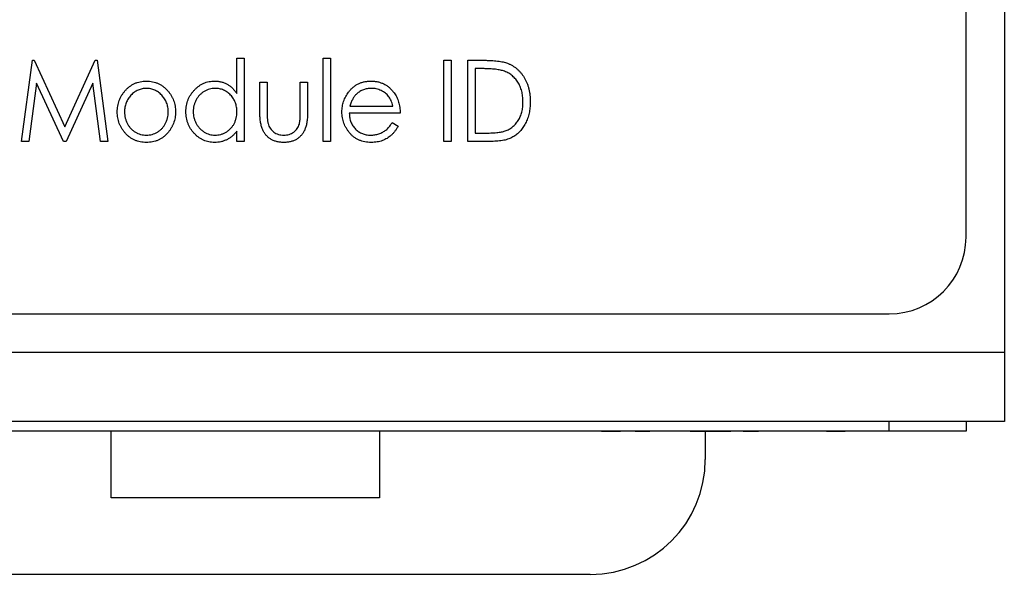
# Model space of a CAD drawing. Header units: millimetres. Extents: x 0 to 420, y 0 to 297.
# Tile 9 of 43: x 101.46 to 114.3, y 117.13 to 124.37. Entities that reach past the tile are written whole.
import ezdxf

# ---------------------------------------------------------------- set-up
doc = ezdxf.new("R2010")
doc.units = ezdxf.units.MM

msp = doc.modelspace()

# ---------------------------------------------------------------- linework, layer by layer
at = {"color": 7, "linetype": 'Continuous', "lineweight": 25}
for p, q in [((113.801, 121.528), (113.801, 169.103)), ((114.301, 148.226), (114.301, 120.023)), ((101.483, 122.778), (101.624, 123.837)), ((101.624, 123.837), (101.647, 123.837)), ((101.647, 123.837), (102.046, 122.968)), ((102.046, 122.968), (102.445, 123.837)), ((102.445, 123.837), (102.468, 123.837)), ((102.468, 123.837), (102.609, 122.778)), ((104.292, 123.402), (104.292, 123.864)), ((104.292, 123.864), (104.387, 123.864)), ((104.387, 123.864), (104.387, 122.778)), ((105.418, 123.864), (105.513, 123.864)), ((105.418, 122.778), (105.418, 123.864)), ((105.513, 123.864), (105.513, 122.778)), ((106.992, 122.778), (106.992, 123.837)), ((106.992, 123.837), (107.087, 123.837)), ((107.087, 123.837), (107.087, 122.778)), ((107.304, 122.778), (107.304, 123.837)), ((107.304, 123.837), (107.504, 123.837)), ((107.467, 123.728), (107.399, 123.728)), ((107.399, 123.728), (107.399, 122.887)), ((101.68, 123.538), (101.579, 122.778)), ((102.029, 122.778), (101.68, 123.538)), ((102.413, 123.538), (102.064, 122.778)), ((102.513, 122.778), (102.413, 123.538)), ((104.59, 123.182), (104.59, 123.552)), ((104.59, 123.552), (104.685, 123.552)), ((104.685, 123.552), (104.685, 123.193)), ((105.119, 123.193), (105.119, 123.552)), ((105.119, 123.552), (105.214, 123.552)), ((105.214, 123.552), (105.214, 123.175)), ((105.766, 123.24), (106.327, 123.24)), ((106.422, 123.145), (105.757, 123.145)), ((104.292, 122.778), (104.292, 122.912)), ((106.316, 123.023), (106.395, 122.978)), ((101.579, 122.778), (101.483, 122.778)), ((102.064, 122.778), (102.029, 122.778)), ((102.609, 122.778), (102.513, 122.778)), ((104.387, 122.778), (104.292, 122.778)), ((105.513, 122.778), (105.418, 122.778)), ((107.087, 122.778), (106.992, 122.778)), ((107.611, 122.778), (107.304, 122.778)), ((107.399, 122.887), (107.511, 122.887)), ((96.001, 120.528), (112.801, 120.528)), ((114.301, 120.023), (94.501, 120.023)), ((114.301, 120.023), (114.301, 119.123)), ((114.301, 119.123), (94.501, 119.123)), ((112.801, 118.998), (112.801, 119.123)), ((113.801, 119.123), (113.801, 118.998)), ((112.801, 118.998), (96.001, 118.998)), ((102.651, 118.128), (102.651, 118.998)), ((106.151, 118.998), (106.151, 118.128)), ((106.601, 118.998), (106.601, 118.996)), ((107.194, 118.996), (106.601, 118.996)), ((107.194, 118.996), (107.194, 118.998)), ((108.694, 118.996), (107.194, 118.996)), ((108.694, 118.996), (108.694, 118.998)), ((108.981, 118.996), (108.694, 118.996)), ((108.981, 118.996), (108.981, 118.998)), ((109.049, 118.996), (109.049, 118.998)), ((109.049, 118.996), (109.293, 118.996)), ((109.293, 118.996), (109.293, 118.998)), ((109.484, 118.996), (109.484, 118.998)), ((109.484, 118.996), (109.678, 118.996)), ((109.678, 118.996), (109.678, 118.998)), ((109.898, 118.996), (109.898, 118.998)), ((110.094, 118.996), (110.094, 118.998)), ((110.108, 118.996), (110.108, 118.998)), ((110.203, 118.996), (110.203, 118.998)), ((110.203, 118.996), (110.732, 118.996)), ((110.401, 118.996), (110.401, 118.628)), ((110.732, 118.996), (110.732, 118.998)), ((110.895, 118.996), (110.895, 118.998)), ((110.895, 118.996), (111.095, 118.996)), ((111.095, 118.996), (111.095, 118.998)), ((111.41, 118.996), (111.41, 118.998)), ((111.709, 118.996), (111.709, 118.998)), ((111.831, 118.996), (111.831, 118.998)), ((111.858, 118.996), (111.858, 118.998)), ((111.98, 118.996), (111.98, 118.998)), ((111.98, 118.996), (112.037, 118.996)), ((112.037, 118.996), (112.037, 118.998)), ((112.037, 118.996), (112.224, 118.996)), ((112.224, 118.996), (112.224, 118.998)), ((112.482, 118.996), (112.482, 118.998)), ((112.496, 118.996), (112.496, 118.998)), ((113.801, 118.998), (112.801, 118.998)), ((106.151, 118.128), (102.651, 118.128)), ((108.901, 117.128), (99.901, 117.128))]:
    msp.add_line(p, q, dxfattribs=at)
for centre, radius in [((112.801, 121.528), 1), ((108.901, 118.628), 1.5)]:
    msp.add_arc(centre, radius, 270, 0, dxfattribs=at)
for points, knots in [([(107.504, 123.837), (107.522, 123.837), (107.555, 123.836), (107.604, 123.835), (107.649, 123.832), (107.69, 123.828), (107.728, 123.822), (107.762, 123.816), (107.792, 123.808), (107.81, 123.802), (107.819, 123.799)], [0, 0, 0, 0, 0.164344, 0.316794, 0.458147, 0.588563, 0.707492, 0.815269, 0.912897, 1, 1, 1, 1]), ([(107.819, 123.799), (107.831, 123.794), (107.853, 123.785), (107.886, 123.767), (107.916, 123.747), (107.945, 123.726), (107.971, 123.7), (107.996, 123.673), (108.018, 123.644), (108.039, 123.612), (108.058, 123.578), (108.074, 123.542), (108.088, 123.504), (108.099, 123.466), (108.107, 123.425), (108.114, 123.383), (108.117, 123.339), (108.118, 123.309), (108.118, 123.294)], [0, 0, 0, 0, 0.059398, 0.117804, 0.175649, 0.233437, 0.291249, 0.349576, 0.409329, 0.470372, 0.532591, 0.595119, 0.658625, 0.723231, 0.789405, 0.857649, 0.927742, 1, 1, 1, 1]), ([(107.767, 123.698), (107.758, 123.701), (107.741, 123.706), (107.713, 123.712), (107.681, 123.717), (107.645, 123.721), (107.606, 123.724), (107.563, 123.726), (107.516, 123.728), (107.484, 123.728), (107.467, 123.728)], [0, 0, 0, 0, 0.084774, 0.180312, 0.28709, 0.406015, 0.536482, 0.678682, 0.833402, 1, 1, 1, 1]), ([(108.023, 123.294), (108.023, 123.307), (108.022, 123.331), (108.019, 123.367), (108.014, 123.401), (108.007, 123.434), (107.997, 123.466), (107.985, 123.496), (107.972, 123.525), (107.956, 123.552), (107.938, 123.578), (107.919, 123.601), (107.897, 123.623), (107.875, 123.642), (107.85, 123.66), (107.824, 123.675), (107.796, 123.688), (107.776, 123.695), (107.767, 123.698)], [0, 0, 0, 0, 0.072235, 0.141829, 0.209054, 0.274618, 0.338839, 0.40167, 0.463864, 0.525432, 0.586208, 0.645431, 0.704074, 0.762298, 0.820336, 0.879142, 0.938766, 1, 1, 1, 1]), ([(102.832, 123.437), (102.841, 123.448), (102.859, 123.468), (102.89, 123.494), (102.923, 123.516), (102.957, 123.534), (102.993, 123.548), (103.031, 123.558), (103.071, 123.564), (103.098, 123.565), (103.112, 123.565)], [0, 0, 0, 0, 0.130611, 0.255916, 0.378689, 0.500054, 0.620999, 0.743724, 0.869871, 1, 1, 1, 1]), ([(103.112, 123.565), (103.125, 123.565), (103.153, 123.564), (103.192, 123.558), (103.23, 123.548), (103.266, 123.534), (103.3, 123.516), (103.332, 123.494), (103.363, 123.468), (103.381, 123.448), (103.391, 123.438)], [0, 0, 0, 0, 0.129938, 0.255888, 0.378416, 0.499563, 0.620782, 0.743629, 0.869394, 1, 1, 1, 1]), ([(103.627, 123.167), (103.627, 123.181), (103.628, 123.207), (103.633, 123.246), (103.642, 123.284), (103.654, 123.32), (103.669, 123.355), (103.689, 123.387), (103.711, 123.419), (103.737, 123.449), (103.765, 123.476), (103.794, 123.5), (103.826, 123.52), (103.858, 123.537), (103.892, 123.55), (103.928, 123.559), (103.965, 123.564), (103.99, 123.565), (104.002, 123.565)], [0, 0, 0, 0, 0.066285, 0.131009, 0.19392, 0.256417, 0.318352, 0.380825, 0.444361, 0.509351, 0.573933, 0.636425, 0.697432, 0.757135, 0.816494, 0.876602, 0.937529, 1, 1, 1, 1]), ([(104.002, 123.565), (104.017, 123.565), (104.046, 123.564), (104.088, 123.556), (104.128, 123.543), (104.165, 123.525), (104.201, 123.502), (104.234, 123.474), (104.265, 123.44), (104.283, 123.415), (104.292, 123.402)], [0, 0, 0, 0, 0.126044, 0.248369, 0.367937, 0.48706, 0.608028, 0.732387, 0.862929, 1, 1, 1, 1]), ([(105.748, 123.421), (105.757, 123.433), (105.776, 123.455), (105.806, 123.485), (105.84, 123.51), (105.875, 123.53), (105.913, 123.546), (105.953, 123.557), (105.996, 123.564), (106.025, 123.565), (106.04, 123.565)], [0, 0, 0, 0, 0.1303568, 0.2562802, 0.3776503, 0.49841, 0.6186806, 0.7419082, 0.8681682, 1, 1, 1, 1]), ([(106.04, 123.565), (106.055, 123.565), (106.085, 123.564), (106.129, 123.557), (106.171, 123.545), (106.21, 123.528), (106.247, 123.507), (106.281, 123.48), (106.313, 123.449), (106.331, 123.425), (106.341, 123.413)], [0, 0, 0, 0, 0.130719, 0.25691, 0.37895, 0.499183, 0.619737, 0.742082, 0.868597, 1, 1, 1, 1]), ([(102.731, 123.163), (102.732, 123.176), (102.732, 123.202), (102.737, 123.239), (102.745, 123.276), (102.756, 123.311), (102.77, 123.345), (102.788, 123.377), (102.808, 123.408), (102.824, 123.428), (102.832, 123.437)], [0, 0, 0, 0, 0.129994, 0.257394, 0.381584, 0.504384, 0.625929, 0.749147, 0.873179, 1, 1, 1, 1]), ([(103.111, 123.47), (103.102, 123.47), (103.083, 123.47), (103.055, 123.465), (103.028, 123.458), (103.002, 123.448), (102.978, 123.436), (102.954, 123.42), (102.931, 123.402), (102.91, 123.38), (102.89, 123.358), (102.873, 123.333), (102.859, 123.308), (102.847, 123.281), (102.838, 123.253), (102.831, 123.224), (102.827, 123.193), (102.827, 123.173), (102.826, 123.162)], [0, 0, 0, 0, 0.061922, 0.12173, 0.180955, 0.239816, 0.299201, 0.35961, 0.422031, 0.486659, 0.55181, 0.61551, 0.678227, 0.740508, 0.803634, 0.867504, 0.932648, 1, 1, 1, 1]), ([(103.396, 123.162), (103.396, 123.173), (103.396, 123.193), (103.391, 123.224), (103.385, 123.253), (103.376, 123.281), (103.364, 123.308), (103.349, 123.333), (103.332, 123.358), (103.312, 123.381), (103.291, 123.401), (103.268, 123.42), (103.244, 123.435), (103.22, 123.448), (103.194, 123.458), (103.167, 123.465), (103.14, 123.469), (103.121, 123.47), (103.111, 123.47)], [0, 0, 0, 0, 0.067383, 0.132557, 0.1964562, 0.2596111, 0.3219215, 0.3848926, 0.4488825, 0.5140643, 0.5790458, 0.6411416, 0.7019595, 0.7609673, 0.8198558, 0.8786687, 0.9385037, 1, 1, 1, 1]), ([(103.391, 123.438), (103.399, 123.428), (103.415, 123.409), (103.435, 123.377), (103.453, 123.345), (103.467, 123.311), (103.478, 123.276), (103.485, 123.239), (103.49, 123.202), (103.491, 123.176), (103.491, 123.163)], [0, 0, 0, 0, 0.126559, 0.250926, 0.373266, 0.495486, 0.618498, 0.742431, 0.869567, 1, 1, 1, 1]), ([(104.007, 123.47), (103.995, 123.47), (103.969, 123.469), (103.933, 123.461), (103.897, 123.449), (103.864, 123.431), (103.833, 123.409), (103.805, 123.383), (103.78, 123.353), (103.76, 123.319), (103.743, 123.283), (103.731, 123.245), (103.723, 123.206), (103.722, 123.179), (103.722, 123.166)], [0, 0, 0, 0, 0.082079, 0.162384, 0.242555, 0.323998, 0.405745, 0.487625, 0.57087, 0.657342, 0.74413, 0.829503, 0.914297, 1, 1, 1, 1]), ([(104.292, 123.163), (104.292, 123.174), (104.291, 123.195), (104.287, 123.226), (104.281, 123.255), (104.272, 123.284), (104.26, 123.31), (104.246, 123.336), (104.229, 123.36), (104.21, 123.383), (104.189, 123.403), (104.167, 123.421), (104.143, 123.436), (104.118, 123.449), (104.092, 123.459), (104.065, 123.465), (104.036, 123.47), (104.017, 123.47), (104.007, 123.47)], [0, 0, 0, 0, 0.0686057, 0.1349386, 0.1995926, 0.2624788, 0.3248929, 0.3870672, 0.449661, 0.5134292, 0.5766765, 0.6380063, 0.6978254, 0.7567035, 0.8163208, 0.8757788, 0.9368375, 1, 1, 1, 1]), ([(105.662, 123.163), (105.662, 123.175), (105.663, 123.198), (105.667, 123.233), (105.674, 123.267), (105.683, 123.3), (105.695, 123.332), (105.71, 123.363), (105.728, 123.393), (105.741, 123.412), (105.748, 123.421)], [0, 0, 0, 0, 0.128586, 0.25487, 0.378929, 0.502385, 0.625126, 0.747955, 0.873106, 1, 1, 1, 1]), ([(106.045, 123.47), (106.036, 123.47), (106.018, 123.47), (105.991, 123.466), (105.966, 123.461), (105.942, 123.453), (105.918, 123.442), (105.896, 123.43), (105.874, 123.415), (105.861, 123.404), (105.854, 123.398)], [0, 0, 0, 0, 0.130283, 0.257443, 0.381549, 0.503448, 0.625922, 0.747922, 0.872904, 1, 1, 1, 1]), ([(106.327, 123.24), (106.324, 123.252), (106.317, 123.276), (106.304, 123.31), (106.289, 123.34), (106.271, 123.366), (106.251, 123.389), (106.228, 123.409), (106.202, 123.427), (106.173, 123.442), (106.142, 123.455), (106.11, 123.464), (106.078, 123.47), (106.056, 123.47), (106.045, 123.47)], [0, 0, 0, 0, 0.098545, 0.189155, 0.272902, 0.350658, 0.426453, 0.503806, 0.58305, 0.666099, 0.750051, 0.832871, 0.915898, 1, 1, 1, 1]), ([(106.341, 123.413), (106.347, 123.404), (106.36, 123.386), (106.376, 123.356), (106.39, 123.325), (106.402, 123.292), (106.41, 123.258), (106.417, 123.222), (106.421, 123.184), (106.422, 123.158), (106.422, 123.145)], [0, 0, 0, 0, 0.117321, 0.234801, 0.354592, 0.475668, 0.600083, 0.728548, 0.861627, 1, 1, 1, 1]), ([(105.854, 123.398), (105.85, 123.393), (105.84, 123.384), (105.827, 123.368), (105.814, 123.351), (105.803, 123.332), (105.792, 123.311), (105.783, 123.289), (105.774, 123.265), (105.769, 123.248), (105.766, 123.24)], [0, 0, 0, 0, 0.1087554, 0.2203929, 0.3355968, 0.4559774, 0.5832006, 0.7157618, 0.853682, 1, 1, 1, 1]), ([(108.118, 123.294), (108.118, 123.281), (108.117, 123.255), (108.115, 123.217), (108.109, 123.181), (108.103, 123.145), (108.094, 123.11), (108.083, 123.077), (108.07, 123.045), (108.056, 123.014), (108.039, 122.985), (108.022, 122.958), (108.003, 122.933), (107.984, 122.909), (107.963, 122.888), (107.94, 122.869), (107.917, 122.851), (107.892, 122.835), (107.866, 122.822), (107.837, 122.81), (107.805, 122.8), (107.771, 122.792), (107.735, 122.786), (107.696, 122.782), (107.654, 122.779), (107.626, 122.779), (107.611, 122.778)], [0, 0, 0, 0, 0.0475915, 0.0937439, 0.1386582, 0.1826373, 0.2256741, 0.2680458, 0.3099254, 0.3512197, 0.3918579, 0.4309492, 0.4692164, 0.5060627, 0.542432, 0.578163, 0.6134452, 0.6484734, 0.6843576, 0.7220827, 0.7619379, 0.8039775, 0.8488763, 0.8962449, 0.9467585, 1, 1, 1, 1]), ([(107.789, 122.914), (107.798, 122.917), (107.815, 122.924), (107.841, 122.936), (107.864, 122.951), (107.887, 122.967), (107.907, 122.985), (107.927, 123.005), (107.945, 123.027), (107.961, 123.051), (107.976, 123.077), (107.988, 123.104), (107.999, 123.132), (108.008, 123.162), (108.015, 123.193), (108.02, 123.226), (108.022, 123.26), (108.023, 123.283), (108.023, 123.294)], [0, 0, 0, 0, 0.059658, 0.118319, 0.176002, 0.23344, 0.290884, 0.349178, 0.408074, 0.468667, 0.53039, 0.592632, 0.655752, 0.720395, 0.787156, 0.855716, 0.926408, 1, 1, 1, 1]), ([(103.112, 122.765), (103.098, 122.765), (103.071, 122.766), (103.032, 122.772), (102.995, 122.781), (102.959, 122.794), (102.926, 122.811), (102.894, 122.832), (102.864, 122.856), (102.837, 122.884), (102.813, 122.914), (102.791, 122.946), (102.773, 122.979), (102.757, 123.013), (102.746, 123.049), (102.737, 123.086), (102.732, 123.124), (102.732, 123.15), (102.731, 123.163)], [0, 0, 0, 0, 0.066731, 0.130912, 0.193569, 0.254771, 0.315473, 0.37659, 0.438679, 0.502666, 0.566748, 0.629112, 0.690637, 0.75141, 0.812464, 0.873714, 0.936045, 1, 1, 1, 1]), ([(102.826, 123.162), (102.827, 123.149), (102.828, 123.122), (102.835, 123.083), (102.847, 123.044), (102.864, 123.008), (102.884, 122.975), (102.909, 122.945), (102.937, 122.919), (102.968, 122.898), (103.001, 122.881), (103.036, 122.869), (103.073, 122.861), (103.099, 122.86), (103.111, 122.86)], [0, 0, 0, 0, 0.087611, 0.173748, 0.2592, 0.34546, 0.430602, 0.513569, 0.59425, 0.675548, 0.756648, 0.836589, 0.917418, 1, 1, 1, 1]), ([(103.111, 122.86), (103.124, 122.86), (103.149, 122.861), (103.186, 122.869), (103.222, 122.881), (103.255, 122.898), (103.286, 122.919), (103.314, 122.945), (103.338, 122.975), (103.359, 123.008), (103.375, 123.044), (103.388, 123.082), (103.395, 123.122), (103.396, 123.149), (103.396, 123.162)], [0, 0, 0, 0, 0.0826009, 0.1634471, 0.2434062, 0.3241161, 0.405432, 0.4864674, 0.5691635, 0.6543244, 0.7406037, 0.826213, 0.9123695, 1, 1, 1, 1]), ([(103.491, 123.163), (103.491, 123.15), (103.49, 123.124), (103.485, 123.086), (103.477, 123.049), (103.465, 123.013), (103.45, 122.979), (103.432, 122.946), (103.41, 122.914), (103.385, 122.884), (103.358, 122.856), (103.329, 122.832), (103.297, 122.811), (103.264, 122.794), (103.228, 122.781), (103.191, 122.771), (103.152, 122.766), (103.125, 122.765), (103.112, 122.765)], [0, 0, 0, 0, 0.064045, 0.126463, 0.187876, 0.248909, 0.309768, 0.371378, 0.43383, 0.498221, 0.562298, 0.624207, 0.685409, 0.745888, 0.807175, 0.86925, 0.933521, 1, 1, 1, 1]), ([(104, 122.765), (103.987, 122.765), (103.962, 122.766), (103.926, 122.772), (103.89, 122.781), (103.856, 122.793), (103.824, 122.81), (103.793, 122.83), (103.763, 122.854), (103.736, 122.882), (103.71, 122.911), (103.688, 122.943), (103.669, 122.977), (103.654, 123.012), (103.641, 123.048), (103.633, 123.087), (103.628, 123.126), (103.627, 123.153), (103.627, 123.167)], [0, 0, 0, 0, 0.062263, 0.122695, 0.181931, 0.24097, 0.300321, 0.360834, 0.422848, 0.48721, 0.552021, 0.615146, 0.677842, 0.740383, 0.803332, 0.86705, 0.932547, 1, 1, 1, 1]), ([(103.722, 123.166), (103.722, 123.153), (103.723, 123.127), (103.731, 123.088), (103.743, 123.05), (103.76, 123.013), (103.781, 122.979), (103.806, 122.948), (103.834, 122.922), (103.865, 122.9), (103.898, 122.882), (103.933, 122.869), (103.969, 122.861), (103.994, 122.86), (104.006, 122.86)], [0, 0, 0, 0, 0.085277, 0.169988, 0.255642, 0.343263, 0.430366, 0.514325, 0.596853, 0.679505, 0.761376, 0.840688, 0.919745, 1, 1, 1, 1]), ([(104.006, 122.86), (104.019, 122.86), (104.044, 122.861), (104.081, 122.869), (104.117, 122.882), (104.151, 122.899), (104.183, 122.921), (104.211, 122.946), (104.235, 122.976), (104.256, 123.008), (104.272, 123.044), (104.283, 123.082), (104.29, 123.122), (104.291, 123.149), (104.292, 123.163)], [0, 0, 0, 0, 0.080959, 0.16106, 0.242318, 0.325385, 0.408798, 0.490546, 0.57188, 0.654308, 0.738039, 0.822925, 0.909503, 1, 1, 1, 1]), ([(104.903, 122.765), (104.894, 122.765), (104.878, 122.765), (104.853, 122.767), (104.83, 122.771), (104.808, 122.776), (104.786, 122.782), (104.766, 122.79), (104.747, 122.799), (104.723, 122.813), (104.696, 122.834), (104.667, 122.864), (104.643, 122.899), (104.627, 122.931), (104.616, 122.959), (104.609, 122.984), (104.603, 123.011), (104.599, 123.04), (104.595, 123.072), (104.592, 123.106), (104.591, 123.143), (104.59, 123.169), (104.59, 123.182)], [0, 0, 0, 0, 0.042559, 0.08384, 0.123303, 0.161491, 0.198507, 0.234527, 0.270046, 0.30501, 0.373796, 0.442004, 0.511744, 0.583731, 0.622324, 0.664402, 0.710511, 0.760057, 0.813973, 0.871595, 0.933691, 1, 1, 1, 1]), ([(104.685, 123.193), (104.685, 123.183), (104.685, 123.162), (104.686, 123.133), (104.687, 123.107), (104.688, 123.083), (104.69, 123.062), (104.692, 123.043), (104.695, 123.027), (104.697, 123.017), (104.698, 123.012)], [0, 0, 0, 0, 0.1738958, 0.3326545, 0.4786536, 0.6107172, 0.7278948, 0.8324167, 0.9224015, 1, 1, 1, 1]), ([(105.214, 123.175), (105.214, 123.162), (105.214, 123.138), (105.213, 123.102), (105.21, 123.068), (105.206, 123.037), (105.201, 123.008), (105.195, 122.982), (105.188, 122.958), (105.178, 122.93), (105.162, 122.898), (105.138, 122.864), (105.109, 122.834), (105.082, 122.813), (105.059, 122.799), (105.04, 122.79), (105.02, 122.782), (104.998, 122.776), (104.976, 122.771), (104.953, 122.767), (104.928, 122.765), (104.911, 122.765), (104.903, 122.765)], [0, 0, 0, 0, 0.065033, 0.126157, 0.183468, 0.236316, 0.285867, 0.331185, 0.373131, 0.411899, 0.484037, 0.553906, 0.62251, 0.691924, 0.727042, 0.762709, 0.799206, 0.836369, 0.875063, 0.915049, 0.956877, 1, 1, 1, 1]), ([(105.106, 123.005), (105.107, 123.009), (105.109, 123.018), (105.112, 123.034), (105.114, 123.053), (105.116, 123.075), (105.118, 123.1), (105.119, 123.128), (105.119, 123.16), (105.119, 123.182), (105.119, 123.193)], [0, 0, 0, 0, 0.0692277, 0.1533278, 0.2537076, 0.3705547, 0.5039871, 0.6529653, 0.8186625, 1, 1, 1, 1]), ([(106.044, 122.765), (106.029, 122.765), (106.001, 122.766), (105.96, 122.772), (105.921, 122.781), (105.884, 122.795), (105.85, 122.812), (105.818, 122.833), (105.789, 122.858), (105.763, 122.887), (105.739, 122.917), (105.719, 122.949), (105.701, 122.983), (105.687, 123.017), (105.676, 123.052), (105.668, 123.088), (105.663, 123.125), (105.662, 123.15), (105.662, 123.163)], [0, 0, 0, 0, 0.070857, 0.138165, 0.202924, 0.265547, 0.327174, 0.388361, 0.450271, 0.513495, 0.576728, 0.638401, 0.698963, 0.758889, 0.818338, 0.877788, 0.938442, 1, 1, 1, 1]), ([(105.757, 123.145), (105.758, 123.135), (105.759, 123.114), (105.763, 123.085), (105.77, 123.057), (105.778, 123.031), (105.79, 123.006), (105.804, 122.982), (105.82, 122.96), (105.839, 122.939), (105.859, 122.921), (105.881, 122.904), (105.904, 122.891), (105.928, 122.879), (105.953, 122.871), (105.979, 122.864), (106.007, 122.86), (106.026, 122.86), (106.035, 122.86)], [0, 0, 0, 0, 0.068881, 0.135451, 0.19983, 0.262332, 0.323851, 0.385503, 0.446998, 0.509878, 0.572051, 0.633064, 0.692834, 0.75242, 0.812508, 0.873304, 0.935486, 1, 1, 1, 1]), ([(104.292, 122.912), (104.282, 122.9), (104.263, 122.877), (104.23, 122.846), (104.196, 122.82), (104.16, 122.8), (104.123, 122.784), (104.083, 122.773), (104.042, 122.766), (104.014, 122.765), (104, 122.765)], [0, 0, 0, 0, 0.137694, 0.267921, 0.392746, 0.514053, 0.632973, 0.752911, 0.874396, 1, 1, 1, 1]), ([(104.698, 123.012), (104.702, 123.001), (104.709, 122.979), (104.726, 122.949), (104.747, 122.922), (104.772, 122.9), (104.801, 122.882), (104.833, 122.869), (104.867, 122.861), (104.891, 122.86), (104.904, 122.86)], [0, 0, 0, 0, 0.128731, 0.251803, 0.372575, 0.494448, 0.617204, 0.740135, 0.866827, 1, 1, 1, 1]), ([(104.904, 122.86), (104.916, 122.86), (104.94, 122.861), (104.974, 122.869), (105.005, 122.881), (105.033, 122.899), (105.058, 122.92), (105.078, 122.945), (105.095, 122.973), (105.102, 122.994), (105.106, 123.005)], [0, 0, 0, 0, 0.1374953, 0.266579, 0.3906973, 0.5139056, 0.635258, 0.7552534, 0.8757324, 1, 1, 1, 1]), ([(106.035, 122.86), (106.045, 122.86), (106.063, 122.86), (106.091, 122.864), (106.118, 122.87), (106.145, 122.877), (106.17, 122.887), (106.194, 122.899), (106.215, 122.911), (106.236, 122.926), (106.256, 122.944), (106.275, 122.966), (106.296, 122.992), (106.309, 123.012), (106.316, 123.023)], [0, 0, 0, 0, 0.082177, 0.163661, 0.245042, 0.326737, 0.407268, 0.48406, 0.557679, 0.628985, 0.704311, 0.791106, 0.889045, 1, 1, 1, 1]), ([(106.395, 122.978), (106.388, 122.966), (106.375, 122.943), (106.353, 122.911), (106.33, 122.883), (106.305, 122.858), (106.278, 122.836), (106.25, 122.818), (106.221, 122.801), (106.189, 122.788), (106.156, 122.777), (106.12, 122.77), (106.083, 122.766), (106.057, 122.765), (106.044, 122.765)], [0, 0, 0, 0, 0.094028, 0.182848, 0.267785, 0.348209, 0.426276, 0.503716, 0.581475, 0.659992, 0.739809, 0.822621, 0.909143, 1, 1, 1, 1]), ([(107.511, 122.887), (107.527, 122.887), (107.558, 122.887), (107.602, 122.888), (107.643, 122.89), (107.679, 122.893), (107.712, 122.897), (107.741, 122.901), (107.767, 122.907), (107.782, 122.912), (107.789, 122.914)], [0, 0, 0, 0, 0.172244, 0.330193, 0.475432, 0.606548, 0.724426, 0.829129, 0.920407, 1, 1, 1, 1])]:
    msp.add_open_spline(points, degree=3, knots=knots, dxfattribs=at)

doc.saveas('drawing.dxf')
